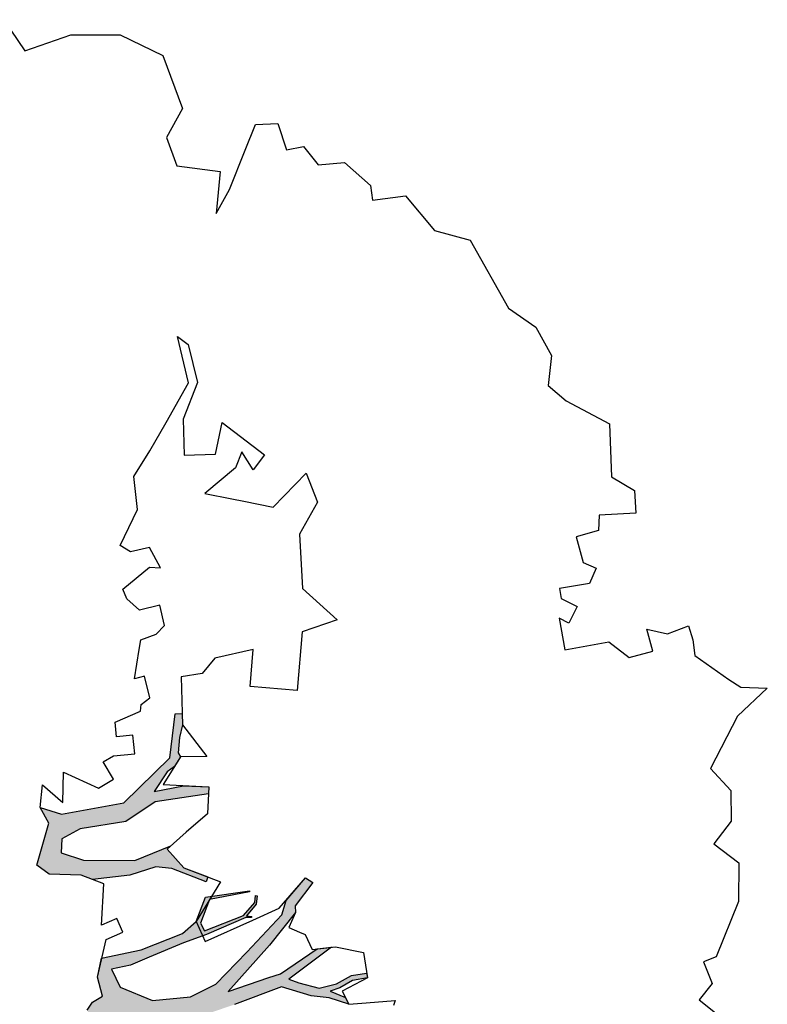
# Model space of a CAD drawing. Header units: feet. Extents: x 1377751 to 1381179, y 448542 to 452320.
# Tile 122 of 205: x 1377842 to 1377851, y 449808 to 449821. Entities that reach past the tile are written whole.
import ezdxf

# ---------------------------------------------------------------- set-up
doc = ezdxf.new("R2010")
doc.units = ezdxf.units.FT
doc.header["$MEASUREMENT"] = 0
doc.layers.add('MA- HONEY LOCUST TREE', color=3, linetype='Continuous')
doc.layers.add('VG_P_Cells', color=3, linetype='Continuous')

# ---------------------------------------------------------------- blocks, each defined once
blk = doc.blocks.new('HONEY LOCUST')
at = {"layer": 'MA- HONEY LOCUST TREE'}
h = blk.add_hatch(color=256, dxfattribs=at)
h.dxf.hatch_style = 1
edge = h.paths.add_edge_path()
edge.add_line((0.808, 3.545), (0.77, 4.061))
edge.add_line((0.77, 4.061), (0.631, 4.61))
edge.add_line((0.631, 4.61), (0.503, 4.803))
edge.add_line((0.503, 4.803), (0.211, 4.962))
edge.add_line((0.211, 4.962), (0.204, 5.527))
edge.add_line((0.204, 5.527), (0.218, 5.527))
edge.add_line((0.218, 5.527), (0.249, 5.007))
edge.add_line((0.249, 5.007), (0.532, 4.855))
edge.add_line((0.532, 4.855), (0.636, 4.891))
edge.add_line((0.636, 4.891), (0.506, 5.41))
edge.add_line((0.506, 5.41), (0.363, 5.578))
edge.add_line((0.363, 5.578), (0.276, 5.597))
edge.add_line((0.276, 5.597), (0.28, 5.616))
edge.add_line((0.28, 5.616), (0.384, 5.593))
edge.add_line((0.384, 5.593), (0.517, 5.447))
edge.add_line((0.517, 5.447), (0.532, 5.517))
edge.add_line((0.532, 5.517), (0.543, 5.505))
edge.add_line((0.543, 5.505), (0.536, 5.436))
edge.add_line((0.536, 5.436), (0.683, 4.912))
edge.add_line((0.683, 4.912), (0.75, 4.606))
edge.add_line((0.75, 4.606), (0.875, 4.15))
edge.add_line((0.875, 4.15), (0.944, 3.898))
edge.add_line((0.944, 3.898), (0.964, 3.65))
edge.add_line((0.964, 3.65), (1.207, 3.731))
edge.add_line((1.207, 3.731), (1.43, 4.117))
edge.add_line((1.43, 4.117), (1.447, 4.602))
edge.add_line((1.447, 4.602), (1.33, 4.944))
edge.add_line((1.33, 4.944), (0.975, 5.393))
edge.add_line((0.975, 5.393), (0.563, 5.896))
edge.add_line((0.563, 5.896), (0.388, 5.975))
edge.add_line((0.388, 5.975), (0.135, 6.261))
edge.add_line((0.135, 6.261), (0.205, 6.344))
edge.add_line((0.205, 6.344), (0.473, 6.081))
edge.add_line((0.473, 6.081), (0.555, 6.074))
edge.add_line((0.555, 6.074), (0.925, 5.689))
edge.add_line((0.925, 5.689), (1.444, 5.09))
edge.add_line((1.444, 5.09), (1.333, 5.627))
edge.add_line((1.333, 5.627), (1.309, 5.783))
edge.add_line((1.309, 5.783), (1.053, 6.285))
edge.add_line((1.053, 6.285), (1.056, 6.471))
edge.add_line((1.056, 6.471), (1.388, 5.878))
edge.add_line((1.388, 5.878), (1.451, 5.996))
edge.add_line((1.451, 5.996), (1.554, 6.247))
edge.add_line((1.554, 6.247), (1.528, 6.474))
edge.add_line((1.528, 6.474), (1.448, 6.678))
edge.add_line((1.448, 6.678), (1.444, 6.872))
edge.add_line((1.444, 6.872), (1.504, 6.873))
edge.add_line((1.504, 6.873), (1.514, 6.679))
edge.add_line((1.514, 6.679), (1.583, 6.507))
edge.add_line((1.583, 6.507), (1.609, 6.381))
edge.add_line((1.609, 6.381), (1.718, 6.564))
edge.add_line((1.718, 6.564), (1.807, 6.596))
edge.add_line((1.807, 6.596), (1.693, 6.355))
edge.add_line((1.693, 6.355), (1.637, 6.132))
edge.add_line((1.637, 6.132), (1.474, 5.77))
edge.add_line((1.474, 5.77), (1.618, 5.148))
edge.add_line((1.618, 5.148), (1.688, 4.796))
edge.add_line((1.688, 4.796), (1.963, 5.309))
edge.add_line((1.963, 5.309), (2.031, 5.541))
edge.add_line((2.031, 5.541), (2.098, 6.15))
edge.add_line((2.098, 6.15), (2.069, 6.377))
edge.add_line((2.069, 6.377), (2.064, 7.015))
edge.add_line((2.064, 7.015), (2.192, 7.338))
edge.add_line((2.192, 7.338), (2.246, 7.327))
edge.add_line((2.246, 7.327), (2.129, 7.014))
edge.add_line((2.129, 7.014), (2.178, 6.285))
edge.add_line((2.178, 6.285), (2.33, 6.414))
edge.add_line((2.33, 6.414), (2.419, 6.662))
edge.add_line((2.419, 6.662), (2.361, 6.894))
edge.add_line((2.361, 6.894), (2.43, 7.22))
edge.add_line((2.43, 7.22), (2.462, 7.268))
edge.add_line((2.462, 7.268), (2.482, 7.254))
edge.add_line((2.482, 7.254), (2.454, 7.198))
edge.add_line((2.454, 7.198), (2.394, 6.889))
edge.add_line((2.394, 6.889), (2.461, 6.671))
edge.add_line((2.461, 6.671), (2.347, 6.344))
edge.add_line((2.347, 6.344), (2.222, 6.225))
edge.add_line((2.222, 6.225), (2.138, 5.521))
edge.add_line((2.138, 5.521), (2.537, 5.805))
edge.add_line((2.537, 5.805), (2.688, 6.126))
edge.add_line((2.688, 6.126), (2.798, 6.345))
edge.add_line((2.798, 6.345), (2.813, 6.775))
edge.add_line((2.813, 6.775), (2.879, 6.767))
edge.add_line((2.879, 6.767), (2.878, 6.357))
edge.add_line((2.878, 6.357), (2.696, 5.923))
edge.add_line((2.696, 5.923), (3.204, 6.259))
edge.add_line((3.204, 6.259), (3.198, 6.178))
edge.add_line((3.198, 6.178), (2.755, 5.868))
edge.add_line((2.755, 5.868), (2.775, 5.698))
edge.add_line((2.775, 5.698), (2.841, 5.565))
edge.add_line((2.841, 5.565), (2.806, 5.548))
edge.add_line((2.806, 5.548), (2.745, 5.67))
edge.add_line((2.745, 5.67), (2.704, 5.816))
edge.add_line((2.704, 5.816), (2.606, 5.71))
edge.add_line((2.606, 5.71), (2.149, 5.338))
edge.add_line((2.149, 5.338), (1.801, 4.591))
edge.add_line((1.801, 4.591), (1.782, 4.331))
edge.add_line((1.782, 4.331), (1.97, 4.317))
edge.add_line((1.97, 4.317), (2.259, 4.577))
edge.add_line((2.259, 4.577), (2.583, 5.473))
edge.add_line((2.583, 5.473), (2.652, 5.453))
edge.add_line((2.652, 5.453), (2.399, 4.643))
edge.add_line((2.399, 4.643), (2.896, 4.684))
edge.add_line((2.896, 4.684), (3.131, 5.288))
edge.add_line((3.131, 5.288), (3.171, 5.272))
edge.add_line((3.171, 5.272), (2.972, 4.694))
edge.add_line((2.972, 4.694), (3.496, 4.727))
edge.add_line((3.496, 4.727), (3.759, 4.645))
edge.add_line((3.759, 4.645), (4.018, 4.76))
edge.add_line((4.018, 4.76), (4.318, 4.837))
edge.add_line((4.318, 4.837), (4.404, 5.193))
edge.add_line((4.404, 5.193), (5.057, 6.078))
edge.add_line((5.057, 6.078), (5.12, 6.556))
edge.add_line((5.12, 6.556), (4.901, 6.605))
edge.add_line((4.901, 6.605), (4.864, 6.659))
edge.add_line((4.864, 6.659), (5.124, 6.611))
edge.add_line((5.124, 6.611), (5.152, 7.15))
edge.add_line((5.152, 7.15), (4.792, 7.333))
edge.add_line((4.792, 7.333), (4.892, 7.369))
edge.add_line((4.892, 7.369), (5.163, 7.23))
edge.add_line((5.163, 7.23), (5.149, 7.312))
edge.add_line((5.149, 7.312), (5.194, 7.328))
edge.add_line((5.194, 7.328), (5.225, 7.239))
edge.add_line((5.225, 7.239), (5.367, 7.338))
edge.add_line((5.367, 7.338), (5.421, 7.37))
edge.add_line((5.421, 7.37), (5.443, 7.349))
edge.add_line((5.443, 7.349), (5.25, 7.212))
edge.add_line((5.25, 7.212), (5.203, 6.649))
edge.add_line((5.203, 6.649), (5.426, 6.792))
edge.add_line((5.426, 6.792), (5.487, 7.013))
edge.add_line((5.487, 7.013), (5.597, 7.044))
edge.add_line((5.597, 7.044), (5.589, 7.013))
edge.add_line((5.589, 7.013), (5.507, 6.993))
edge.add_line((5.507, 6.993), (5.443, 6.745))
edge.add_line((5.443, 6.745), (5.196, 6.57))
edge.add_line((5.196, 6.57), (5.17, 6.213))
edge.add_line((5.17, 6.213), (5.413, 6.301))
edge.add_line((5.413, 6.301), (5.456, 6.409))
edge.add_line((5.456, 6.409), (5.479, 6.399))
edge.add_line((5.479, 6.399), (5.412, 6.247))
edge.add_line((5.412, 6.247), (5.186, 6.132))
edge.add_line((5.186, 6.132), (5.16, 6.032))
edge.add_line((5.16, 6.032), (4.919, 5.656))
edge.add_line((4.919, 5.656), (4.981, 5.603))
edge.add_line((4.981, 5.603), (5.178, 5.547))
edge.add_line((5.178, 5.547), (5.506, 5.582))
edge.add_line((5.506, 5.582), (5.772, 5.59))
edge.add_line((5.772, 5.59), (5.787, 5.543))
edge.add_line((5.787, 5.543), (5.495, 5.538))
edge.add_line((5.495, 5.538), (5.18, 5.494))
edge.add_line((5.18, 5.494), (4.836, 5.53))
edge.add_line((4.836, 5.53), (4.744, 5.424))
edge.add_line((4.744, 5.424), (4.593, 5.156))
edge.add_line((4.593, 5.156), (4.536, 4.856))
edge.add_line((4.536, 4.856), (5.191, 5.074))
edge.add_line((5.191, 5.074), (5.497, 5.241))
edge.add_line((5.497, 5.241), (5.788, 5.257))
edge.add_line((5.788, 5.257), (5.775, 5.206))
edge.add_line((5.775, 5.206), (5.511, 5.194))
edge.add_line((5.511, 5.194), (5.229, 5.036))
edge.add_line((5.229, 5.036), (4.538, 4.735))
edge.add_line((4.538, 4.735), (3.788, 4.339))
edge.add_line((3.788, 4.339), (3.419, 4.003))
edge.add_line((3.419, 4.003), (3.277, 4.033))
edge.add_line((3.277, 4.033), (3.047, 3.865))
edge.add_line((3.047, 3.865), (3.007, 3.754))
edge.add_line((3.007, 3.754), (2.763, 3.745))
edge.add_line((2.763, 3.745), (2.67, 3.559))
edge.add_line((2.67, 3.559), (2.705, 3.237))
edge.add_line((2.705, 3.237), (2.637, 2.371))
edge.add_line((2.637, 2.371), (2.719, 2.08))
edge.add_line((2.719, 2.08), (2.903, 2.075))
edge.add_line((2.903, 2.075), (3.074, 2.281))
edge.add_line((3.074, 2.281), (3.124, 2.215))
edge.add_line((3.124, 2.215), (2.983, 2.017))
edge.add_line((2.983, 2.017), (3.304, 1.979))
edge.add_line((3.304, 1.979), (3.583, 2.044))
edge.add_line((3.583, 2.044), (3.823, 1.865))
edge.add_line((3.823, 1.865), (3.055, 1.838))
edge.add_line((3.055, 1.838), (2.796, 1.767))
edge.add_line((2.796, 1.767), (2.658, 1.514))
edge.add_line((2.658, 1.514), (2.497, 1.669))
edge.add_line((2.497, 1.669), (2.272, 1.612))
edge.add_line((2.272, 1.612), (2.231, 1.777))
edge.add_line((2.231, 1.777), (2.388, 2.217))
edge.add_line((2.388, 2.217), (2.465, 2.542))
edge.add_line((2.465, 2.542), (2.434, 3.251))
edge.add_line((2.434, 3.251), (2.142, 3.015))
edge.add_line((2.142, 3.015), (2.012, 3.03))
edge.add_line((2.012, 3.03), (2.026, 3.149))
edge.add_line((2.026, 3.149), (1.966, 3.186))
edge.add_line((1.966, 3.186), (2.435, 3.552))
edge.add_line((2.435, 3.552), (2.671, 3.879))
edge.add_line((2.671, 3.879), (2.684, 4.326))
edge.add_line((2.684, 4.326), (2.726, 4.325))
edge.add_line((2.726, 4.325), (2.752, 3.928))
edge.add_line((2.752, 3.928), (2.928, 4.007))
edge.add_line((2.928, 4.007), (3.168, 4.191))
edge.add_line((3.168, 4.191), (3.391, 4.219))
edge.add_line((3.391, 4.219), (3.59, 4.429))
edge.add_line((3.59, 4.429), (3.572, 4.58))
edge.add_line((3.572, 4.58), (3.455, 4.625))
edge.add_line((3.455, 4.625), (2.954, 4.603))
edge.add_line((2.954, 4.603), (2.395, 4.581))
edge.add_line((2.395, 4.581), (2.235, 4.393))
edge.add_line((2.235, 4.393), (1.964, 4.174))
edge.add_line((1.964, 4.174), (1.705, 4.134))
edge.add_line((1.705, 4.134), (1.698, 3.959))
edge.add_line((1.698, 3.959), (1.694, 3.869))
edge.add_line((1.694, 3.869), (1.641, 3.739))
edge.add_line((1.641, 3.739), (1.676, 3.606))
edge.add_line((1.676, 3.606), (1.871, 3.245))
edge.add_line((1.871, 3.245), (1.716, 3.341))
edge.add_line((1.716, 3.341), (1.44, 3.276))
edge.add_line((1.44, 3.276), (1.351, 3.355))
edge.add_line((1.351, 3.355), (1.292, 3.493))
edge.add_line((1.292, 3.493), (1.039, 3.459))
edge.add_line((1.039, 3.459), (0.808, 3.545))
h = blk.add_hatch(color=256, dxfattribs=at)
h.dxf.hatch_style = 1
edge = h.paths.add_edge_path()
edge.add_line((-0.074, -1.867), (-0.35, -3.729))
edge.add_line((-0.35, -3.729), (-0.52, -4.017))
edge.add_line((-0.52, -4.017), (-0.848, -4.448))
edge.add_line((-0.848, -4.448), (-1.173, -4.317))
edge.add_line((-1.173, -4.317), (-1.18, -4.383))
edge.add_line((-1.18, -4.383), (-0.814, -4.514))
edge.add_line((-0.814, -4.514), (-0.728, -4.771))
edge.add_line((-0.728, -4.771), (-0.682, -4.746))
edge.add_line((-0.682, -4.746), (-0.744, -4.483))
edge.add_line((-0.744, -4.483), (-0.385, -4.008))
edge.add_line((-0.385, -4.008), (-0.24, -3.918))
edge.add_line((-0.24, -3.918), (-0.149, -4.267))
edge.add_line((-0.149, -4.267), (-0.175, -4.763))
edge.add_line((-0.175, -4.763), (-0.08, -5.104))
edge.add_line((-0.08, -5.104), (-0.016, -5.084))
edge.add_line((-0.016, -5.084), (-0.105, -4.708))
edge.add_line((-0.105, -4.708), (-0.049, -4.207))
edge.add_line((-0.049, -4.207), (-0.118, -3.719))
edge.add_line((-0.118, -3.719), (-0.135, -3.383))
edge.add_line((-0.135, -3.383), (-0.006, -3.071))
edge.add_line((-0.006, -3.071), (0.071, -1.959))
edge.add_line((0.071, -1.959), (0.257, -1.927))
edge.add_line((0.257, -1.927), (0.234, -1.797))
edge.add_line((0.234, -1.797), (-0.074, -1.867))
edge = h.paths.add_edge_path()
edge.add_line((-4.328, -3.7), (-3.551, -3.71))
edge.add_line((-3.551, -3.71), (-3.297, -3.598))
edge.add_line((-3.297, -3.598), (-2.977, -3.617))
edge.add_line((-2.977, -3.617), (-2.183, -3.028))
edge.add_line((-2.183, -3.028), (-2.214, -2.855))
edge.add_line((-2.214, -2.855), (-2.496, -2.906))
edge.add_line((-2.496, -2.906), (-2.571, -3.031))
edge.add_line((-2.571, -3.031), (-2.647, -2.986))
edge.add_line((-2.647, -2.986), (-2.54, -2.806))
edge.add_line((-2.54, -2.806), (-2.242, -2.743))
edge.add_line((-2.242, -2.743), (-2.126, -2.787))
edge.add_line((-2.126, -2.787), (-2.098, -2.955))
edge.add_line((-2.098, -2.955), (-1.777, -3.035))
edge.add_line((-1.777, -3.035), (-1.847, -3.317))
edge.add_line((-1.847, -3.317), (-1.688, -3.357))
edge.add_line((-1.688, -3.357), (-1.528, -3.136))
edge.add_line((-1.528, -3.136), (-1.348, -3.16))
edge.add_line((-1.348, -3.16), (-1.152, -3.348))
edge.add_line((-1.152, -3.348), (-0.923, -3.344))
edge.add_line((-0.923, -3.344), (-0.787, -3.584))
edge.add_line((-0.787, -3.584), (-0.831, -3.609))
edge.add_line((-0.831, -3.609), (-0.953, -3.41))
edge.add_line((-0.953, -3.41), (-1.121, -3.412))
edge.add_line((-1.121, -3.412), (-1.115, -3.828))
edge.add_line((-1.115, -3.828), (-1.184, -3.829))
edge.add_line((-1.184, -3.829), (-1.19, -3.407))
edge.add_line((-1.19, -3.407), (-1.407, -3.252))
edge.add_line((-1.407, -3.252), (-1.565, -3.412))
edge.add_line((-1.565, -3.412), (-1.631, -3.479))
edge.add_line((-1.631, -3.479), (-1.881, -3.427))
edge.add_line((-1.881, -3.427), (-1.882, -3.834))
edge.add_line((-1.882, -3.834), (-1.836, -3.995))
edge.add_line((-1.836, -3.995), (-1.416, -4.617))
edge.add_line((-1.416, -4.617), (-1.35, -4.671))
edge.add_line((-1.35, -4.671), (-1.012, -4.713))
edge.add_line((-1.012, -4.713), (-1.017, -4.75))
edge.add_line((-1.017, -4.75), (-1.318, -4.712))
edge.add_line((-1.318, -4.712), (-1.357, -5.022))
edge.add_line((-1.357, -5.022), (-1.393, -5.017))
edge.add_line((-1.393, -5.017), (-1.385, -4.708))
edge.add_line((-1.385, -4.708), (-1.459, -4.653))
edge.add_line((-1.459, -4.653), (-1.871, -4.116))
edge.add_line((-1.871, -4.116), (-1.902, -4.214))
edge.add_line((-1.902, -4.214), (-1.907, -4.471))
edge.add_line((-1.907, -4.471), (-1.881, -4.93))
edge.add_line((-1.881, -4.93), (-1.783, -5.095))
edge.add_line((-1.783, -5.095), (-1.689, -5.337))
edge.add_line((-1.689, -5.337), (-1.67, -5.769))
edge.add_line((-1.67, -5.769), (-1.722, -5.754))
edge.add_line((-1.722, -5.754), (-1.767, -5.331))
edge.add_line((-1.767, -5.331), (-1.911, -5.069))
edge.add_line((-1.911, -5.069), (-2.073, -5.157))
edge.add_line((-2.073, -5.157), (-2.153, -5.409))
edge.add_line((-2.153, -5.409), (-2.243, -5.757))
edge.add_line((-2.243, -5.757), (-2.246, -5.987))
edge.add_line((-2.246, -5.987), (-2.304, -5.997))
edge.add_line((-2.304, -5.997), (-2.291, -5.762))
edge.add_line((-2.291, -5.762), (-2.646, -5.766))
edge.add_line((-2.646, -5.766), (-2.646, -5.729))
edge.add_line((-2.646, -5.729), (-2.311, -5.706))
edge.add_line((-2.311, -5.706), (-2.278, -5.67))
edge.add_line((-2.278, -5.67), (-2.222, -5.437))
edge.add_line((-2.222, -5.437), (-2.11, -5.047))
edge.add_line((-2.11, -5.047), (-2.029, -4.89))
edge.add_line((-2.029, -4.89), (-2.051, -4.242))
edge.add_line((-2.051, -4.242), (-2.105, -3.886))
edge.add_line((-2.105, -3.886), (-2.483, -4.439))
edge.add_line((-2.483, -4.439), (-2.516, -4.623))
edge.add_line((-2.516, -4.623), (-2.551, -5.076))
edge.add_line((-2.551, -5.076), (-2.74, -5.411))
edge.add_line((-2.74, -5.411), (-2.844, -5.435))
edge.add_line((-2.844, -5.435), (-2.746, -5.315))
edge.add_line((-2.746, -5.315), (-2.623, -5.049))
edge.add_line((-2.623, -5.049), (-2.627, -4.631))
edge.add_line((-2.627, -4.631), (-2.831, -4.752))
edge.add_line((-2.831, -4.752), (-3.106, -4.845))
edge.add_line((-3.106, -4.845), (-3.342, -5.097))
edge.add_line((-3.342, -5.097), (-3.537, -5.09))
edge.add_line((-3.537, -5.09), (-3.533, -4.986))
edge.add_line((-3.533, -4.986), (-3.365, -4.992))
edge.add_line((-3.365, -4.992), (-3.139, -4.727))
edge.add_line((-3.139, -4.727), (-2.828, -4.621))
edge.add_line((-2.828, -4.621), (-2.591, -4.346))
edge.add_line((-2.591, -4.346), (-2.192, -3.672))
edge.add_line((-2.192, -3.672), (-2.171, -3.422))
edge.add_line((-2.171, -3.422), (-2.463, -3.397))
edge.add_line((-2.463, -3.397), (-2.819, -3.681))
edge.add_line((-2.819, -3.681), (-2.901, -4.03))
edge.add_line((-2.901, -4.03), (-3.13, -4.562))
edge.add_line((-3.13, -4.562), (-3.184, -4.688))
edge.add_line((-3.184, -4.688), (-3.2, -4.558))
edge.add_line((-3.2, -4.558), (-3.004, -4.012))
edge.add_line((-3.004, -4.012), (-3.004, -3.748))
edge.add_line((-3.004, -3.748), (-3.308, -3.748))
edge.add_line((-3.308, -3.748), (-3.52, -3.86))
edge.add_line((-3.52, -3.86), (-3.955, -4.657))
edge.add_line((-3.955, -4.657), (-3.989, -4.411))
edge.add_line((-3.989, -4.411), (-3.646, -3.834))
edge.add_line((-3.646, -3.834), (-4.66, -3.783))
edge.add_line((-4.66, -3.783), (-4.574, -3.625))
edge.add_line((-4.574, -3.625), (-4.328, -3.7))
edge = h.paths.add_edge_path()
edge.add_line((-2.206, 0.627), (-2.178, 0.765))
edge.add_line((-2.178, 0.765), (-1.943, 0.991))
edge.add_line((-1.943, 0.991), (-1.689, 0.913))
edge.add_line((-1.689, 0.913), (-1.273, 0.7))
edge.add_line((-1.273, 0.7), (-1.139, 0.447))
edge.add_line((-1.139, 0.447), (-1.246, 0.324))
edge.add_line((-1.246, 0.324), (-1.482, 0.112))
edge.add_line((-1.482, 0.112), (-1.654, 0.117))
edge.add_line((-1.654, 0.117), (-1.798, -0.009))
edge.add_line((-1.798, -0.009), (-1.988, -0.074))
edge.add_line((-1.988, -0.074), (-2.018, 0.014))
edge.add_line((-2.018, 0.014), (-1.858, 0.163))
edge.add_line((-1.858, 0.163), (-1.555, 0.445))
edge.add_line((-1.555, 0.445), (-1.524, 0.546))
edge.add_line((-1.524, 0.546), (-1.556, 0.63))
edge.add_line((-1.556, 0.63), (-1.794, 0.766))
edge.add_line((-1.794, 0.766), (-1.942, 0.775))
edge.add_line((-1.942, 0.775), (-2.093, 0.784))
edge.add_line((-2.093, 0.784), (-2.206, 0.627))
edge = h.paths.add_edge_path()
edge.add_line((0.961, 0.076), (1.125, 0.303))
edge.add_line((1.125, 0.303), (1.497, 0.09))
edge.add_line((1.497, 0.09), (1.752, -0.111))
edge.add_line((1.752, -0.111), (1.752, -0.274))
edge.add_line((1.752, -0.274), (1.499, -0.274))
edge.add_line((1.499, -0.274), (1.304, -0.064))
edge.add_line((1.304, -0.064), (1.344, -0.301))
edge.add_line((1.344, -0.301), (1.259, -0.347))
edge.add_line((1.259, -0.347), (1.202, -0.012))
edge.add_line((1.202, -0.012), (0.961, 0.076))
edge = h.paths.add_edge_path()
edge.add_line((2.601, 0.256), (2.739, 0.373))
edge.add_line((2.739, 0.373), (3.255, 0.433))
edge.add_line((3.255, 0.433), (3.502, 0.411))
edge.add_line((3.502, 0.411), (3.621, 0.45))
edge.add_line((3.621, 0.45), (3.589, 0.503))
edge.add_line((3.589, 0.503), (3.492, 0.445))
edge.add_line((3.492, 0.445), (3.305, 0.476))
edge.add_line((3.305, 0.476), (3.362, 0.57))
edge.add_line((3.362, 0.57), (3.752, 0.703))
edge.add_line((3.752, 0.703), (3.96, 0.827))
edge.add_line((3.96, 0.827), (4.041, 0.843))
edge.add_line((4.041, 0.843), (3.91, 0.86))
edge.add_line((3.91, 0.86), (3.555, 0.73))
edge.add_line((3.555, 0.73), (3.297, 0.667))
edge.add_line((3.297, 0.667), (3.116, 0.622))
edge.add_line((3.116, 0.622), (2.76, 0.581))
edge.add_line((2.76, 0.581), (2.601, 0.256))
edge = h.paths.add_edge_path()
edge.add_line((-1.204, 3.024), (-1.081, 3.28))
edge.add_line((-1.081, 3.28), (-1.122, 4.089))
edge.add_line((-1.122, 4.089), (-1.614, 4.744))
edge.add_line((-1.614, 4.744), (-2.16, 4.886))
edge.add_line((-2.16, 4.886), (-2.151, 4.976))
edge.add_line((-2.151, 4.976), (-2.008, 4.962))
edge.add_line((-2.008, 4.962), (-1.855, 4.901))
edge.add_line((-1.855, 4.901), (-1.66, 4.86))
edge.add_line((-1.66, 4.86), (-1.606, 4.881))
edge.add_line((-1.606, 4.881), (-1.494, 4.788))
edge.add_line((-1.494, 4.788), (-1.44, 4.69))
edge.add_line((-1.44, 4.69), (-1.215, 4.489))
edge.add_line((-1.215, 4.489), (-1.237, 4.87))
edge.add_line((-1.237, 4.87), (-1.178, 5.189))
edge.add_line((-1.178, 5.189), (-1.09, 5.173))
edge.add_line((-1.09, 5.173), (-1.082, 4.487))
edge.add_line((-1.082, 4.487), (-0.883, 4.082))
edge.add_line((-0.883, 4.082), (-0.864, 3.491))
edge.add_line((-0.864, 3.491), (-0.771, 3.242))
edge.add_line((-0.771, 3.242), (-0.595, 3.213))
edge.add_line((-0.595, 3.213), (-0.462, 3.482))
edge.add_line((-0.462, 3.482), (-0.372, 4.13))
edge.add_line((-0.372, 4.13), (-0.498, 4.612))
edge.add_line((-0.498, 4.612), (-0.463, 4.56))
edge.add_line((-0.463, 4.56), (-0.198, 4.737))
edge.add_line((-0.198, 4.737), (-0.041, 5.026))
edge.add_line((-0.041, 5.026), (0.016, 4.995))
edge.add_line((0.016, 4.995), (-0.208, 4.582))
edge.add_line((-0.208, 4.582), (-0.259, 4.383))
edge.add_line((-0.259, 4.383), (-0.196, 4.041))
edge.add_line((-0.196, 4.041), (-0.202, 3.561))
edge.add_line((-0.202, 3.561), (-0.277, 3.424))
edge.add_line((-0.277, 3.424), (-0.342, 3.024))
edge.add_line((-0.342, 3.024), (-0.477, 2.88))
edge.add_line((-0.477, 2.88), (-0.989, 3.103))
edge.add_line((-0.989, 3.103), (-1.204, 3.024))
edge = h.paths.add_edge_path()
edge.add_line((-3.183, -1.103), (-3.697, -1.708))
edge.add_line((-3.697, -1.708), (-4.208, -2.309))
edge.add_line((-4.208, -2.309), (-4.508, -2.432))
edge.add_line((-4.508, -2.432), (-4.824, -2.791))
edge.add_line((-4.824, -2.791), (-5.042, -2.903))
edge.add_line((-5.042, -2.903), (-5.101, -3.141))
edge.add_line((-5.101, -3.141), (-5.708, -3.746))
edge.add_line((-5.708, -3.746), (-5.824, -3.705))
edge.add_line((-5.824, -3.705), (-5.667, -3.526))
edge.add_line((-5.667, -3.526), (-5.72, -3.479))
edge.add_line((-5.72, -3.479), (-5.29, -3.097))
edge.add_line((-5.29, -3.097), (-5.263, -2.889))
edge.add_line((-5.263, -2.889), (-6.076, -3.109))
edge.add_line((-6.076, -3.109), (-6.072, -3.022))
edge.add_line((-6.072, -3.022), (-5.684, -2.901))
edge.add_line((-5.684, -2.901), (-6.12, -2.76))
edge.add_line((-6.12, -2.76), (-6.071, -2.695))
edge.add_line((-6.071, -2.695), (-5.592, -2.828))
edge.add_line((-5.592, -2.828), (-5.056, -2.696))
edge.add_line((-5.056, -2.696), (-4.789, -2.481))
edge.add_line((-4.789, -2.481), (-5.409, -2.452))
edge.add_line((-5.409, -2.452), (-5.608, -2.357))
edge.add_line((-5.608, -2.357), (-5.941, -2.366))
edge.add_line((-5.941, -2.366), (-5.944, -2.344))
edge.add_line((-5.944, -2.344), (-5.626, -2.33))
edge.add_line((-5.626, -2.33), (-5.647, -2.26))
edge.add_line((-5.647, -2.26), (-5.601, -2.264))
edge.add_line((-5.601, -2.264), (-5.571, -2.313))
edge.add_line((-5.571, -2.313), (-5.433, -2.367))
edge.add_line((-5.433, -2.367), (-5.09, -2.348))
edge.add_line((-5.09, -2.348), (-5.243, -2.244))
edge.add_line((-5.243, -2.244), (-5.172, -2.237))
edge.add_line((-5.172, -2.237), (-4.995, -2.325))
edge.add_line((-4.995, -2.325), (-4.706, -2.353))
edge.add_line((-4.706, -2.353), (-4.42, -2.191))
edge.add_line((-4.42, -2.191), (-4.318, -2.138))
edge.add_line((-4.318, -2.138), (-4.203, -1.943))
edge.add_line((-4.203, -1.943), (-3.837, -1.654))
edge.add_line((-3.837, -1.654), (-3.298, -1.008))
edge.add_line((-3.298, -1.008), (-3.183, -1.103))
for p, q in [((-1.543, 12.088, 17.496), (-1.485, 12.42, 17.496)), ((-1.485, 12.42, 17.496), (-1.181, 11.994, 17.496)), ((-1.661, 11.948, 17.496), (-1.543, 12.088, 17.496)), ((-2.024, 11.559, 17.496), (-1.661, 11.948, 17.496)), ((-1.181, 11.994, 17.496), (-0.566, 11.565, 17.496)), ((-0.566, 11.565, 17.496), (-0.254, 11.786, 17.496)), ((-0.254, 11.786, 17.496), (0.136, 11.739, 17.496)), ((0.136, 11.739, 17.496), (0.393, 11.483, 17.496)), ((0.393, 11.483, 17.496), (0.676, 11.766, 17.496)), ((0.676, 11.766, 17.496), (1.163, 11.698, 17.496)), ((1.163, 11.698, 17.496), (1.825, 11.321, 17.496)), ((-2.408, 11.531, 17.496), (-2.226, 11.559, 17.496)), ((-2.343, 11.251, 17.496), (-2.408, 11.531, 17.496)), ((-2.226, 11.559, 17.496), (-2.024, 11.559, 17.496)), ((1.825, 11.321, 17.496), (1.868, 11.151, 17.496)), ((-2.436, 10.996, 17.496), (-2.343, 11.251, 17.496)), ((1.868, 11.151, 17.496), (2.158, 11.225, 17.496)), ((2.158, 11.225, 17.496), (2.342, 11.032, 17.496)), ((2.342, 11.032, 17.496), (2.575, 11.254, 17.496)), ((-4.425, 10.808, 17.496), (-4.211, 11.074, 17.496)), ((-4.211, 11.074, 17.496), (-3.923, 11.053, 17.496)), ((-3.923, 11.053, 17.496), (-3.957, 10.586, 17.496)), ((-2.149, 11.036, 17.496), (-2.436, 10.996, 17.496)), ((-2.106, 10.723, 17.496), (-2.149, 11.036, 17.496)), ((-5.461, 10.36, 17.496), (-5.098, 10.872, 17.496)), ((-5.098, 10.872, 17.496), (-4.425, 10.808, 17.496)), ((-2.341, 10.495, 17.496), (-2.106, 10.723, 17.496)), ((-3.957, 10.586, 17.496), (-3.764, 10.553, 17.496)), ((-3.764, 10.553, 17.496), (-3.724, 10.257, 17.496)), ((-3.388, 10.303, 17.496), (-3.294, 10.459, 17.496)), ((-3.294, 10.459, 17.496), (-3.11, 10.347, 17.496)), ((-2.311, 9.926, 17.496), (-2.341, 10.495, 17.496)), ((-5.685, 10.157, 17.496), (-5.461, 10.36, 17.496)), ((-3.11, 10.347, 17.496), (-3.098, 9.959, 17.496)), ((-6.444, 10.103, 17.496), (-6.059, 10.253, 17.496)), ((-6.059, 10.253, 17.496), (-5.685, 10.157, 17.496)), ((-3.724, 10.257, 17.496), (-3.388, 10.303, 17.496)), ((-6.731, 9.79, 17.496), (-6.444, 10.103, 17.496)), ((-2.967, 9.963, 17.496), (-2.839, 10.153, 17.496)), ((-2.839, 10.153, 17.496), (-2.644, 10.021, 17.496)), ((-3.098, 9.959, 17.496), (-2.967, 9.963, 17.496)), ((-2.644, 10.021, 17.496), (-2.722, 9.905, 17.496)), ((-2.722, 9.905, 17.496), (-2.311, 9.926, 17.496)), ((-7.657, 9.418, 17.496), (-6.731, 9.79, 17.496)), ((-7.838, 8.982, 17.496), (-7.657, 9.418, 17.496)), ((-8.326, 8.675, 17.496), (-7.838, 8.982, 17.496)), ((-8.326, 8.25, 17.496), (-8.326, 8.675, 17.496)), ((-8.852, 7.958, 17.496), (-8.518, 8.25, 17.496)), ((-8.518, 8.25, 17.496), (-8.326, 8.25, 17.496)), ((-8.865, 7.621, 17.496), (-8.852, 7.958, 17.496)), ((-9.123, 7.469, 17.496), (-8.865, 7.621, 17.496)), ((-9.11, 7.248, 17.496), (-9.123, 7.469, 17.496)), ((-9.481, 6.898, 17.496), (-9.459, 7.182, 17.496)), ((-9.459, 7.182, 17.496), (-9.11, 7.248, 17.496)), ((1.819, 6.817, 17.496), (1.838, 7.185, 17.496)), ((1.838, 7.185, 17.496), (1.899, 7.158, 17.496)), ((-4.985, 6.951, 17.496), (-4.599, 7.044, 17.496)), ((-4.599, 7.044, 17.496), (-4.225, 6.764, 17.496)), ((-3.531, 6.711, 17.496), (-3.078, 7.097, 17.496)), ((-3.078, 7.097, 17.496), (-2.984, 6.631, 17.496)), ((-4.611, 6.475, 17.496), (-4.985, 6.951, 17.496)), ((-9.175, 6.725, 17.496), (-9.481, 6.898, 17.496)), ((1.057, 6.524, 17.496), (1.176, 6.866, 17.496)), ((1.176, 6.866, 17.496), (1.504, 6.873, 17.496)), ((1.444, 6.872, 17.496), (1.504, 6.873, 17.496)), ((1.448, 6.678, 17.496), (1.444, 6.872, 17.496)), ((1.504, 6.873, 17.496), (1.63, 6.531, 17.496)), ((1.504, 6.873, 17.496), (1.514, 6.679, 17.496)), ((1.807, 6.596, 17.496), (1.819, 6.817, 17.496)), ((-8.702, 6.458, 17.496), (-9.175, 6.725, 17.496)), ((-4.225, 6.764, 17.496), (-3.531, 6.711, 17.496)), ((1.528, 6.474, 17.496), (1.448, 6.678, 17.496)), ((1.514, 6.679, 17.496), (1.583, 6.507, 17.496)), ((-2.984, 6.631, 17.496), (-2.251, 6.471, 17.496)), ((1.609, 6.381, 17.496), (1.718, 6.564, 17.496)), ((1.63, 6.531, 17.496), (1.807, 6.596, 17.496)), ((1.807, 6.596, 17.496), (1.693, 6.355, 17.496)), ((1.718, 6.564, 17.496), (1.807, 6.596, 17.496)), ((-8.424, 6.252, 17.496), (-8.702, 6.458, 17.496)), ((-5.768, 5.975, 17.496), (-5.288, 6.456, 17.496)), ((-5.288, 6.456, 17.496), (-5.118, 6.286, 17.496)), ((-4.734, 6.116, 17.496), (-4.611, 6.475, 17.496)), ((-2.251, 6.471, 17.496), (-2.379, 5.882, 17.496)), ((1.052, 6.222, 17.496), (1.057, 6.524, 17.496)), ((1.053, 6.285, 17.496), (1.056, 6.471, 17.496)), ((1.056, 6.471, 17.496), (1.388, 5.878, 17.496)), ((1.554, 6.247, 17.496), (1.528, 6.474, 17.496)), ((1.583, 6.507, 17.496), (1.609, 6.381, 17.496)), ((-9.093, 5.834, 17.496), (-8.948, 6.373, 17.496)), ((-8.948, 6.373, 17.496), (-8.424, 6.252, 17.496)), ((-5.118, 6.286, 17.496), (-5.362, 6.174, 17.496)), ((0.135, 6.261, 17.496), (0.205, 6.344, 17.496)), ((0.135, 6.261, 17.496), (0.205, 6.344, 17.496)), ((0.205, 6.344, 17.496), (0.473, 6.081, 17.496)), ((0.205, 6.344, 17.496), (0.473, 6.081, 17.496)), ((1.309, 5.783, 17.496), (1.053, 6.285, 17.496)), ((1.693, 6.355, 17.496), (1.637, 6.132, 17.496)), ((-5.362, 6.174, 17.496), (-5.171, 6.066, 17.496)), ((0.474, 5.877, 17.496), (0.135, 6.261, 17.496)), ((0.388, 5.975, 17.496), (0.135, 6.261, 17.496)), ((0.851, 6.158, 17.496), (1.052, 6.222, 17.496)), ((1.451, 5.996, 17.496), (1.554, 6.247, 17.496)), ((-5.171, 6.066, 17.496), (-4.898, 5.636, 17.496)), ((-4.785, 5.965, 17.496), (-4.734, 6.116, 17.496)), ((0.473, 6.081, 17.496), (0.555, 6.074, 17.496)), ((0.473, 6.081, 17.496), (0.555, 6.074, 17.496)), ((0.555, 6.074, 17.496), (0.734, 5.965, 17.496)), ((0.555, 6.074, 17.496), (0.925, 5.689, 17.496)), ((0.734, 5.965, 17.496), (0.81, 6.091, 17.496)), ((0.81, 6.091, 17.496), (0.851, 6.158, 17.496)), ((1.637, 6.132, 17.496), (1.474, 5.77, 17.496)), ((-10.513, 5.844, 17.496), (-9.808, 6, 17.496)), ((-9.808, 6, 17.496), (-9.466, 5.751, 17.496)), ((-5.377, 5.836, 17.496), (-5.768, 5.975, 17.496)), ((-4.898, 5.636, 17.496), (-4.785, 5.965, 17.496)), ((-2.379, 5.882, 17.496), (-2.843, 5.983, 17.496)), ((-2.843, 5.983, 17.496), (-2.798, 5.485, 17.496)), ((0.563, 5.896, 17.496), (0.388, 5.975, 17.496)), ((1.388, 5.878, 17.496), (1.451, 5.996, 17.496)), ((-10.845, 5.337, 17.496), (-10.513, 5.844, 17.496)), ((-9.466, 5.751, 17.496), (-9.093, 5.834, 17.496)), ((-5.42, 5.437, 17.496), (-5.377, 5.836, 17.496)), ((0.581, 5.521, 17.496), (0.474, 5.877, 17.496)), ((0.975, 5.393, 17.496), (0.563, 5.896, 17.496)), ((1.333, 5.627, 17.496), (1.309, 5.783, 17.496)), ((-6.929, 5.553, 17.496), (-6.813, 5.677, 17.496)), ((-6.813, 5.677, 17.496), (-6.316, 5.727, 17.496)), ((-6.316, 5.727, 17.496), (-5.876, 5.487, 17.496)), ((0.925, 5.689, 17.496), (1.444, 5.09, 17.496)), ((1.474, 5.77, 17.496), (1.618, 5.148, 17.496)), ((-6.328, 5.613, 17.496), (-6.929, 5.553, 17.496)), ((-5.863, 5.263, 17.496), (-6.328, 5.613, 17.496)), ((0.276, 5.597, 17.496), (0.28, 5.616, 17.496)), ((0.363, 5.578, 17.496), (0.276, 5.597, 17.496)), ((0.28, 5.616, 17.496), (0.384, 5.593, 17.496)), ((0.506, 5.41, 17.496), (0.363, 5.578, 17.496)), ((0.384, 5.593, 17.496), (0.517, 5.447, 17.496)), ((1.444, 5.09, 17.496), (1.333, 5.627, 17.496)), ((-5.876, 5.487, 17.496), (-5.42, 5.437, 17.496)), ((-2.798, 5.485, 17.496), (-2.624, 5.298, 17.496)), ((0.211, 4.962, 17.496), (0.204, 5.527, 17.496)), ((0.204, 5.527, 17.496), (0.218, 5.527, 17.496)), ((0.218, 5.527, 17.496), (0.249, 5.007, 17.496)), ((0.636, 4.891, 17.496), (0.506, 5.41, 17.496)), ((0.517, 5.447, 17.496), (0.532, 5.517, 17.496)), ((0.532, 5.517, 17.496), (0.543, 5.505, 17.496)), ((0.543, 5.505, 17.496), (0.536, 5.436, 17.496)), ((0.536, 5.436, 17.496), (0.683, 4.912, 17.496)), ((0.772, 4.884, 17.496), (0.581, 5.521, 17.496)), ((-10.93, 4.713, 17.496), (-10.845, 5.337, 17.496)), ((-2.624, 5.298, 17.496), (-2.619, 5.024, 17.496)), ((1.33, 4.944, 17.496), (0.975, 5.393, 17.496)), ((-5.529, 5.012, 17.496), (-5.863, 5.263, 17.496)), ((-2.008, 4.962, 17.496), (-1.566, 5.216, 17.496)), ((-1.566, 5.216, 17.496), (-1.606, 4.881, 17.496)), ((-1.285, 4.614, 17.496), (-1.178, 5.189, 17.496)), ((-1.237, 4.87, 17.496), (-1.178, 5.189, 17.496)), ((-1.178, 5.189, 17.496), (-0.842, 5.126, 17.496)), ((-1.178, 5.189, 17.496), (-1.09, 5.173, 17.496)), ((-1.09, 5.173, 17.496), (-1.082, 4.487, 17.496)), ((-0.198, 4.737, 17.496), (0.041, 5.176, 17.496)), ((0.041, 5.176, 17.496), (0.503, 4.803, 17.496)), ((-0.842, 5.126, 17.496), (-0.642, 4.828, 17.496)), ((-5.231, 4.765, 17.496), (-5.529, 5.012, 17.496)), ((-4.034, 4.948, 17.496), (-4.307, 4.843, 17.496)), ((-4.059, 4.812, 17.496), (-4.034, 4.948, 17.496)), ((-3.297, 4.903, 17.496), (-3.56, 4.878, 17.496)), ((-3.201, 4.783, 17.496), (-3.297, 4.903, 17.496)), ((-2.619, 5.024, 17.496), (-2.008, 4.962, 17.496)), ((-2.16, 4.886, 17.496), (-2.151, 4.976, 17.496)), ((-2.151, 4.976, 17.496), (-2.008, 4.962, 17.496)), ((-2.008, 4.962, 17.496), (-1.855, 4.901, 17.496)), ((0.016, 4.995, 17.496), (-0.208, 4.582, 17.496)), ((-0.198, 4.737, 17.496), (-0.041, 5.026, 17.496)), ((-0.041, 5.026, 17.496), (0.016, 4.995, 17.496)), ((0.503, 4.803, 17.496), (0.211, 4.962, 17.496)), ((0.249, 5.007, 17.496), (0.532, 4.855, 17.496)), ((0.683, 4.912, 17.496), (0.75, 4.606, 17.496)), ((1.447, 4.602, 17.496), (1.33, 4.944, 17.496)), ((-4.307, 4.843, 17.496), (-4.287, 4.596, 17.496)), ((-3.827, 4.434, 17.496), (-4.059, 4.812, 17.496)), ((-3.56, 4.878, 17.496), (-3.534, 4.613, 17.496)), ((-3.156, 4.579, 17.496), (-3.201, 4.783, 17.496)), ((-1.614, 4.744, 17.496), (-2.16, 4.886, 17.496)), ((-1.855, 4.901, 17.496), (-1.66, 4.86, 17.496)), ((-1.66, 4.86, 17.496), (-1.606, 4.881, 17.496)), ((-1.606, 4.881, 17.496), (-1.285, 4.614, 17.496)), ((-1.606, 4.881, 17.496), (-1.494, 4.788, 17.496)), ((-1.494, 4.788, 17.496), (-1.44, 4.69, 17.496)), ((-1.215, 4.489, 17.496), (-1.237, 4.87, 17.496)), ((-0.642, 4.828, 17.496), (-0.463, 4.56, 17.496)), ((0.503, 4.803, 17.496), (0.772, 4.884, 17.496)), ((0.631, 4.61, 17.496), (0.503, 4.803, 17.496)), ((0.532, 4.855, 17.496), (0.636, 4.891, 17.496)), ((-10.802, 4.104, 17.496), (-10.93, 4.713, 17.496)), ((-4.809, 4.756, 17.496), (-5.231, 4.765, 17.496)), ((-4.383, 4.474, 17.496), (-4.809, 4.756, 17.496)), ((-1.122, 4.089, 17.496), (-1.614, 4.744, 17.496)), ((-1.44, 4.69, 17.496), (-1.215, 4.489, 17.496)), ((-0.463, 4.56, 17.496), (-0.198, 4.737, 17.496)), ((-0.463, 4.56, 17.496), (-0.198, 4.737, 17.496)), ((-4.287, 4.596, 17.496), (-4.383, 4.474, 17.496)), ((-3.534, 4.613, 17.496), (-3.696, 4.469, 17.496)), ((-3.034, 4.542, 17.496), (-3.156, 4.579, 17.496)), ((-2.673, 4.433, 17.496), (-3.034, 4.542, 17.496)), ((-2.406, 4.592, 17.496), (-2.687, 4.562, 17.496)), ((-2.687, 4.562, 17.496), (-2.673, 4.433, 17.496)), ((-2.336, 4.472, 17.496), (-2.406, 4.592, 17.496)), ((-0.372, 4.13, 17.496), (-0.498, 4.612, 17.496)), ((-0.498, 4.612, 17.496), (-0.463, 4.56, 17.496)), ((-0.208, 4.582, 17.496), (-0.259, 4.383, 17.496)), ((0.77, 4.061, 17.496), (0.631, 4.61, 17.496)), ((0.75, 4.606, 17.496), (0.875, 4.15, 17.496)), ((1.43, 4.117, 17.496), (1.447, 4.602, 17.496)), ((-3.696, 4.469, 17.496), (-3.827, 4.434, 17.496)), ((-2.251, 4.455, 17.496), (-2.336, 4.472, 17.496)), ((-2.156, 4.113, 17.496), (-2.251, 4.455, 17.496)), ((-1.082, 4.487, 17.496), (-0.883, 4.082, 17.496)), ((-1.963, 4.316, 17.496), (-1.97, 4.107, 17.496)), ((-1.723, 4.308, 17.496), (-1.963, 4.316, 17.496)), ((-1.732, 4.037, 17.496), (-1.723, 4.308, 17.496)), ((-0.259, 4.383, 17.496), (-0.196, 4.041, 17.496)), ((0.875, 4.15, 17.496), (0.944, 3.898, 17.496)), ((-11.233, 3.889, 17.496), (-10.802, 4.104, 17.496)), ((-1.97, 4.107, 17.496), (-2.156, 4.113, 17.496)), ((-1.673, 3.897, 17.496), (-1.732, 4.037, 17.496)), ((-1.081, 3.28, 17.496), (-1.122, 4.089, 17.496)), ((-0.883, 4.082, 17.496), (-0.864, 3.491, 17.496)), ((-0.462, 3.482, 17.496), (-0.372, 4.13, 17.496)), ((-0.196, 4.041, 17.496), (-0.202, 3.561, 17.496)), ((0.808, 3.545, 17.496), (0.77, 4.061, 17.496)), ((1.207, 3.731, 17.496), (1.43, 4.117, 17.496)), ((-1.436, 3.997, 17.496), (-1.673, 3.897, 17.496)), ((-1.348, 3.79, 17.496), (-1.436, 3.997, 17.496)), ((0.944, 3.898, 17.496), (0.964, 3.65, 17.496)), ((-1.612, 3.375, 17.496), (-1.348, 3.79, 17.496)), ((0.514, 3.856, 17.496), (0.332, 3.804, 17.496)), ((0.332, 3.804, 17.496), (0.391, 3.6, 17.496)), ((0.578, 3.632, 17.496), (0.514, 3.856, 17.496)), ((-0.128, 3.697, 17.496), (-0.277, 3.424, 17.496)), ((0.391, 3.6, 17.496), (-0.128, 3.697, 17.496)), ((0.964, 3.65, 17.496), (1.207, 3.731, 17.496)), ((-0.202, 3.561, 17.496), (-0.277, 3.424, 17.496)), ((1.039, 3.459, 17.496), (0.578, 3.632, 17.496)), ((1.039, 3.459, 17.496), (0.808, 3.545, 17.496)), ((0.808, 3.545, 17.496), (0.808, 3.545, 17.496)), ((-0.864, 3.491, 17.496), (-0.771, 3.242, 17.496)), ((-0.595, 3.213, 17.496), (-0.462, 3.482, 17.496)), ((-0.277, 3.424, 17.496), (-0.342, 3.024, 17.496)), ((-0.277, 3.424, 17.496), (-0.342, 3.024, 17.496)), ((1.292, 3.493, 17.496), (1.039, 3.459, 17.496)), ((1.292, 3.493, 17.496), (1.039, 3.459, 17.496)), ((1.351, 3.355, 17.496), (1.292, 3.493, 17.496)), ((1.351, 3.355, 17.496), (1.292, 3.493, 17.496)), ((-1.228, 3.319, 17.496), (-1.612, 3.375, 17.496)), ((-1.484, 3.088, 17.496), (-1.228, 3.319, 17.496)), ((-1.204, 3.024, 17.496), (-1.081, 3.28, 17.496)), ((1.44, 3.276, 17.496), (1.351, 3.355, 17.496)), ((1.44, 3.276, 17.496), (1.351, 3.355, 17.496)), ((-0.771, 3.242, 17.496), (-0.595, 3.213, 17.496)), ((-1.204, 3.024, 17.496), (-1.484, 3.088, 17.496)), ((-0.989, 3.103, 17.496), (-1.204, 3.024, 17.496)), ((-0.989, 3.103, 17.496), (-1.204, 3.024, 17.496)), ((-0.477, 2.88, 17.496), (-0.989, 3.103, 17.496)), ((-0.477, 2.88, 17.496), (-0.989, 3.103, 17.496)), ((-0.342, 3.024, 17.496), (-0.477, 2.88, 17.496)), ((-0.342, 3.024, 17.496), (-0.477, 2.88, 17.496))]:
    blk.add_line(p, q, dxfattribs=at)

msp = doc.modelspace()

# ---------------------------------------------------------------- block references
at = {"layer": 'VG_P_Cells', "rotation": 277.5930949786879}
msp.add_blockref('HONEY LOCUST', (1377839.258, 449809.239), dxfattribs=at)

doc.saveas('drawing.dxf')
